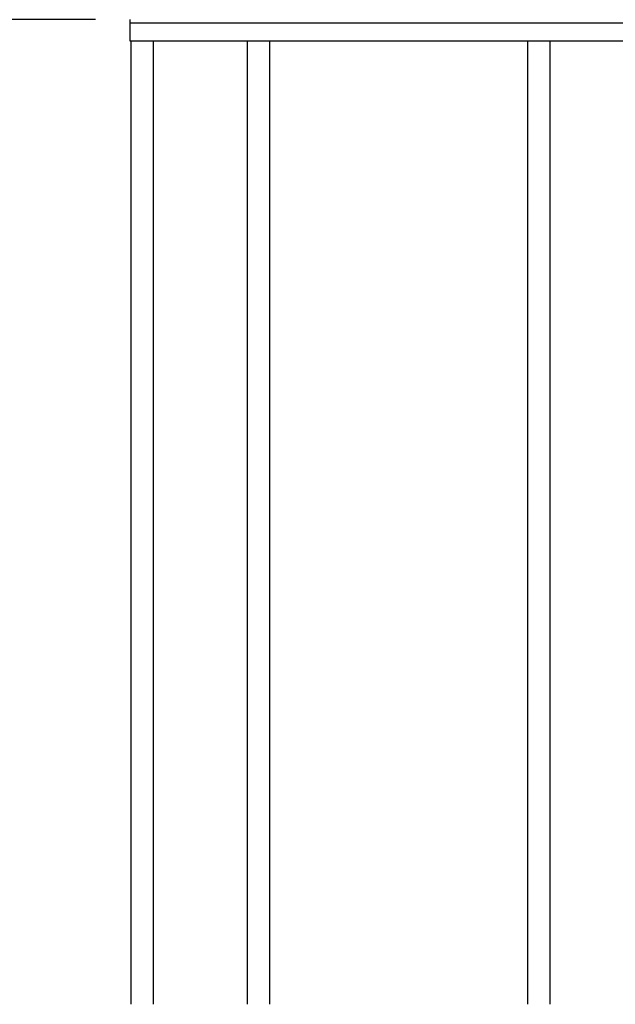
# Model space of a CAD drawing. Header units: millimetres. Extents: x 171 to 6321, y 321 to 4626.
# Tile 7 of 16: x 958 to 1220, y 3176 to 3609. Entities that reach past the tile are written whole.
import ezdxf

# ---------------------------------------------------------------- set-up
doc = ezdxf.new("R2010")
doc.units = ezdxf.units.MM
doc.header["$LTSCALE"] = 15
doc.linetypes.add('SLD-Solido', pattern=[0])
doc.layers.add('QUOTE', color=1, linetype='SLD-Solido')
doc.styles.add('SLDTEXTSTYLE0', font='GOTHIC.TTF', dxfattribs={"width": 0.913})
doc.dimstyles.new('SLDDIMSTYLE1', dxfattribs={"dimtxt": 39.6875, "dimasz": 30, "dimexe": 0, "dimexo": 0.0625, "dimgap": 9.921875, "dimtad": 1, "dimdec": 1, "dimrnd": 1e-09, "dimzin": 12, "dimdsep": 46, "dimtxsty": 'SLDTEXTSTYLE0', "dimsah": 1, "dimcen": 0.09, "dimadec": 0, "dimazin": 3, "dimtfac": 1, "dimtdec": 1, "dimtofl": 0, "dimtmove": 0, "dimatfit": 3, "dimfxl": 1, "dimfrac": 2, "dimtolj": 1, "dimtzin": 12, "dimarcsym": 0})

# ---------------------------------------------------------------- blocks, each defined once
blk = doc.blocks.new('_D_8')
at = {"layer": 'QUOTE', "transparency": 16777216}
for p, q in [((991.66, 3609.31), (497.1, 3609.31)), ((512.1, 1414.31), (512.1, 3609.31)), ((967.36, 1414.31), (497.1, 1414.31))]:
    blk.add_line(p, q, dxfattribs=at)
for points in [[(512.1, 3609.31), (508.35, 3579.31), (515.85, 3579.31)], [(512.1, 1414.31), (515.85, 1444.31), (508.35, 1444.31)]]:
    blk.add_solid(points, dxfattribs=at)
at = {"layer": 'QUOTE', "transparency": 16777216, "insert": (461.4, 2486.52), "char_height": 39.687, "attachment_point": 1, "rotation": 90, "style": 'SLDTEXTSTYLE0'}
blk.add_mtext('2195', dxfattribs=at)
blk = doc.blocks.new('_D_9')
at = {"layer": 'QUOTE', "transparency": 16777216}
for p, q in [((991.66, 4042.31), (407.1, 4042.31)), ((422.1, 1414.31), (422.1, 4042.31)), ((967.36, 1414.31), (407.1, 1414.31))]:
    blk.add_line(p, q, dxfattribs=at)
for points in [[(422.1, 4042.31), (418.35, 4012.31), (425.85, 4012.31)], [(422.1, 1414.31), (425.85, 1444.31), (418.35, 1444.31)]]:
    blk.add_solid(points, dxfattribs=at)
at = {"layer": 'QUOTE', "transparency": 16777216, "insert": (371.4, 2734.37), "char_height": 39.687, "attachment_point": 1, "rotation": 90, "style": 'SLDTEXTSTYLE0'}
blk.add_mtext('2628', dxfattribs=at)

msp = doc.modelspace()

# ---------------------------------------------------------------- linework, layer by layer
for p, q in [((1006.66, 3609.31), (1006.66, 3607.81)), ((1006.66, 3607.81), (1006.66, 3599.81)), ((1006.66, 3607.81), (1366.66, 3607.81)), ((1006.66, 3599.81), (1366.66, 3599.81)), ((1007.16, 3599.81), (1007.16, 3176.31)), ((1017.16, 3176.31), (1017.16, 3599.81)), ((1058.27, 3599.81), (1058.27, 3176.31)), ((1068.27, 3176.31), (1068.27, 3599.81)), ((1181.66, 3599.81), (1181.66, 3176.31)), ((1191.66, 3176.31), (1191.66, 3599.81))]:
    msp.add_line(p, q)

# ---------------------------------------------------------------- dimensions: what is measured, and where the dimension line sits
at = {"layer": 'QUOTE'}
for base, p2, picture, middle in [((422.1, 4042.31), (1006.66, 4042.31), '_D_9', (422.1, 2793.02)), ((512.1, 3609.31), (1006.66, 3609.31), '_D_8', (512.1, 2545.17))]:
    dim = msp.add_linear_dim(base=base, p1=(982.36, 1414.31), p2=p2, angle=90, dimstyle='SLDDIMSTYLE1', dxfattribs=at)
    dim.commit()
    dim.dimension.update_dxf_attribs({"geometry": picture, "text_midpoint": middle, "dimtype": 160})

doc.saveas('drawing.dxf')
